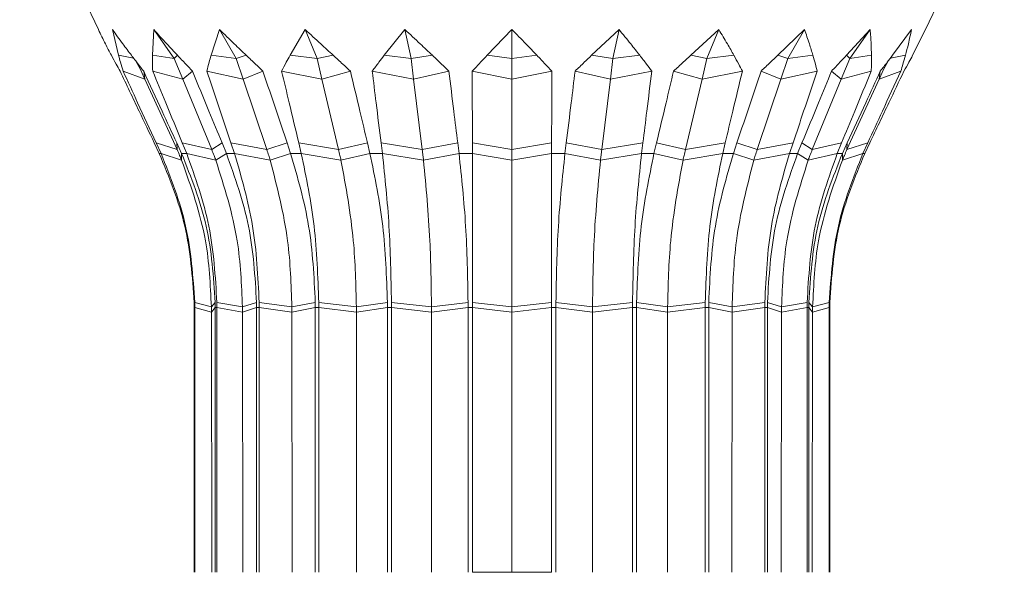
# Model space of a CAD drawing. Header units: millimetres. Extents: x -453 to 1924, y -67 to 428.
# Tile 50 of 88: x 486 to 541, y 173 to 204. Entities that reach past the tile are written whole.
import ezdxf

# ---------------------------------------------------------------- set-up
doc = ezdxf.new("R2010")
doc.units = ezdxf.units.MM

# ---------------------------------------------------------------- blocks, each defined once
blk = doc.blocks.new('Drawing View2')
at = {"color": 7, "linetype": 'Continuous', "lineweight": 18}
for p, q in [((600.096, -0.463), (604.47, -9.695)), ((650.445, -9.695), (654.819, -0.463)), ((605.59, -11.123), (605.253, -9.695)), ((607.48, -11.123), (607.55, -9.695)), ((607.55, -9.695), (608.688, -11.301)), ((610.732, -11.123), (611.203, -9.695)), ((611.203, -9.695), (612.132, -11.301)), ((615.124, -11.123), (615.964, -9.695)), ((615.964, -9.695), (616.621, -11.301)), ((620.356, -11.123), (621.508, -9.695)), ((621.508, -9.695), (621.848, -11.301)), ((626.072, -11.123), (627.457, -9.695)), ((627.457, -9.695), (627.457, -11.301)), ((631.882, -11.123), (633.407, -9.695)), ((633.407, -9.695), (633.067, -11.301)), ((637.391, -11.123), (638.951, -9.695)), ((638.951, -9.695), (638.294, -11.301)), ((642.223, -11.123), (643.712, -9.695)), ((643.712, -9.695), (642.782, -11.301)), ((646.049, -11.123), (647.365, -9.695)), ((647.365, -9.695), (646.227, -11.301)), ((648.608, -11.123), (649.661, -9.695)), ((649.725, -11.123), (650.445, -9.695)), ((606.43, -11.283), (605.59, -11.123)), ((606.55, -11.44), (606.783, -11.869)), ((608.688, -11.301), (607.48, -11.123)), ((608.688, -11.301), (608.866, -11.123)), ((608.688, -11.301), (609.159, -12.448)), ((612.132, -11.301), (610.732, -11.123)), ((612.132, -11.301), (612.692, -11.123)), ((612.132, -11.301), (612.517, -12.448)), ((616.621, -11.301), (615.124, -11.123)), ((616.621, -11.301), (617.523, -11.123)), ((616.621, -11.301), (616.893, -12.448)), ((621.848, -11.301), (620.356, -11.123)), ((621.848, -11.301), (623.032, -11.123)), ((621.848, -11.301), (621.989, -12.448)), ((627.457, -11.301), (626.072, -11.123)), ((627.457, -11.301), (628.843, -11.123)), ((627.457, -11.301), (627.457, -12.448)), ((633.067, -11.301), (631.882, -11.123)), ((633.067, -11.301), (632.926, -12.448)), ((633.067, -11.301), (634.559, -11.123)), ((638.294, -11.301), (637.391, -11.123)), ((638.294, -11.301), (638.022, -12.448)), ((638.294, -11.301), (639.791, -11.123)), ((642.782, -11.301), (642.223, -11.123)), ((642.782, -11.301), (642.398, -12.448)), ((642.782, -11.301), (644.183, -11.123)), ((646.227, -11.301), (645.756, -12.448)), ((646.227, -11.301), (646.049, -11.123)), ((646.227, -11.301), (647.434, -11.123)), ((648.132, -11.869), (648.365, -11.44)), ((648.485, -11.283), (649.325, -11.123)), ((607.048, -12.448), (605.845, -11.999)), ((606.783, -11.869), (607.048, -12.448)), ((607.048, -12.448), (606.987, -11.999)), ((609.159, -12.448), (607.489, -11.999)), ((609.159, -12.448), (609.695, -11.999)), ((612.517, -12.448), (610.494, -11.999)), ((612.517, -12.448), (613.613, -11.999)), ((616.893, -12.448), (614.655, -11.999)), ((616.893, -12.448), (618.476, -11.999)), ((621.989, -12.448), (619.689, -11.999)), ((621.989, -12.448), (623.95, -11.999)), ((627.457, -12.448), (625.252, -11.999)), ((627.457, -12.448), (629.663, -11.999)), ((632.926, -12.448), (630.965, -11.999)), ((632.926, -12.448), (635.226, -11.999)), ((638.022, -12.448), (636.439, -11.999)), ((638.022, -12.448), (640.26, -11.999)), ((642.398, -12.448), (641.301, -11.999)), ((642.398, -12.448), (644.421, -11.999)), ((645.756, -12.448), (645.22, -11.999)), ((645.756, -12.448), (647.426, -11.999)), ((648.132, -11.869), (647.867, -12.448)), ((647.867, -12.448), (647.928, -11.999)), ((647.867, -12.448), (649.07, -11.999)), ((607.048, -12.448), (608.84, -16.364)), ((609.159, -12.448), (610.766, -16.364)), ((612.517, -12.448), (613.829, -16.364)), ((616.893, -12.448), (617.82, -16.364)), ((621.989, -12.448), (622.469, -16.364)), ((627.457, -12.448), (627.457, -16.364)), ((632.926, -12.448), (632.446, -16.364)), ((638.022, -12.448), (637.094, -16.364)), ((642.398, -12.448), (641.086, -16.364)), ((645.756, -12.448), (644.149, -16.364)), ((647.867, -12.448), (646.075, -16.364)), ((607.574, -15.988), (607.855, -16.578)), ((607.952, -16.578), (607.681, -15.988)), ((608.84, -16.364), (607.681, -15.988)), ((608.822, -15.988), (609.094, -16.578)), ((608.84, -16.364), (608.822, -15.988)), ((609.379, -16.578), (609.135, -15.988)), ((610.766, -16.364), (609.135, -15.988)), ((610.766, -16.364), (611.34, -15.988)), ((611.34, -15.988), (611.583, -16.578)), ((612.038, -16.578), (611.839, -15.988)), ((613.829, -16.364), (611.839, -15.988)), ((613.829, -16.364), (614.956, -15.988)), ((614.956, -15.988), (615.155, -16.578)), ((615.747, -16.578), (615.606, -15.988)), ((617.82, -16.364), (615.606, -15.988)), ((617.82, -16.364), (619.425, -15.988)), ((619.425, -15.988), (619.565, -16.578)), ((620.255, -16.578), (620.182, -15.988)), ((622.469, -16.364), (620.182, -15.988)), ((622.469, -16.364), (624.441, -15.988)), ((624.441, -15.988), (624.513, -16.578)), ((625.253, -16.578), (625.253, -15.988)), ((627.457, -16.364), (625.253, -15.988)), ((627.457, -16.364), (629.662, -15.988)), ((629.662, -15.988), (629.662, -16.578)), ((630.401, -16.578), (630.474, -15.988)), ((632.446, -16.364), (630.474, -15.988)), ((632.446, -16.364), (634.733, -15.988)), ((634.733, -15.988), (634.66, -16.578)), ((635.349, -16.578), (635.49, -15.988)), ((637.094, -16.364), (635.49, -15.988)), ((637.094, -16.364), (639.308, -15.988)), ((639.308, -15.988), (639.168, -16.578)), ((639.76, -16.578), (639.958, -15.988)), ((641.086, -16.364), (639.958, -15.988)), ((641.086, -16.364), (643.076, -15.988)), ((643.076, -15.988), (642.877, -16.578)), ((643.331, -16.578), (643.575, -15.988)), ((644.149, -16.364), (643.575, -15.988)), ((644.149, -16.364), (645.779, -15.988)), ((645.779, -15.988), (645.536, -16.578)), ((645.821, -16.578), (646.093, -15.988)), ((646.075, -16.364), (646.093, -15.988)), ((646.075, -16.364), (647.234, -15.988)), ((647.234, -15.988), (646.962, -16.578)), ((647.06, -16.578), (647.341, -15.988)), ((607.855, -16.578), (607.952, -16.578)), ((609.096, -16.947), (607.952, -16.578)), ((609.094, -16.578), (609.379, -16.578)), ((609.096, -16.947), (609.094, -16.578)), ((610.995, -16.947), (609.379, -16.578)), ((610.995, -16.947), (611.583, -16.578)), ((611.583, -16.578), (612.038, -16.578)), ((614.016, -16.947), (612.038, -16.578)), ((614.016, -16.947), (615.155, -16.578)), ((615.155, -16.578), (615.747, -16.578)), ((617.953, -16.947), (615.747, -16.578)), ((617.953, -16.947), (619.565, -16.578)), ((619.565, -16.578), (620.255, -16.578)), ((622.538, -16.947), (620.255, -16.578)), ((622.538, -16.947), (624.513, -16.578)), ((624.513, -16.578), (625.253, -16.578)), ((627.457, -16.947), (625.253, -16.578)), ((627.457, -16.947), (629.662, -16.578)), ((629.662, -16.578), (630.401, -16.578)), ((632.377, -16.947), (630.401, -16.578)), ((632.377, -16.947), (634.66, -16.578)), ((634.66, -16.578), (635.349, -16.578)), ((636.962, -16.947), (635.349, -16.578)), ((636.962, -16.947), (639.168, -16.578)), ((639.168, -16.578), (639.76, -16.578)), ((640.899, -16.947), (639.76, -16.578)), ((640.899, -16.947), (642.877, -16.578)), ((642.877, -16.578), (643.331, -16.578)), ((643.92, -16.947), (643.331, -16.578)), ((643.92, -16.947), (645.536, -16.578)), ((645.536, -16.578), (645.821, -16.578)), ((645.818, -16.947), (645.821, -16.578)), ((645.818, -16.947), (646.962, -16.578)), ((646.962, -16.578), (647.06, -16.578)), ((609.795, -25.142), (609.826, -25.142)), ((609.795, -25.142), (609.795, -39.85)), ((610.747, -25.101), (609.824, -24.851)), ((610.748, -25.387), (609.826, -25.142)), ((609.826, -39.85), (609.826, -25.142)), ((610.747, -25.101), (610.965, -24.851)), ((610.747, -25.101), (610.748, -25.387)), ((610.748, -25.387), (610.967, -25.142)), ((610.967, -25.142), (610.966, -39.85)), ((610.967, -25.142), (611.059, -25.142)), ((612.475, -25.101), (611.057, -24.851)), ((612.476, -25.387), (611.059, -25.142)), ((611.06, -39.85), (611.059, -25.142)), ((612.475, -25.101), (613.262, -24.851)), ((612.475, -25.101), (612.476, -25.387)), ((612.476, -25.387), (613.263, -25.142)), ((613.263, -25.142), (613.262, -39.85)), ((613.263, -25.142), (613.409, -25.142)), ((615.225, -25.101), (613.408, -24.851)), ((615.225, -25.387), (613.409, -25.142)), ((613.41, -39.85), (613.409, -25.142)), ((615.225, -25.101), (616.525, -24.851)), ((615.225, -25.101), (615.225, -25.387)), ((615.225, -25.387), (616.527, -25.142)), ((616.527, -25.142), (616.525, -39.85)), ((616.527, -25.142), (616.717, -25.142)), ((618.808, -25.101), (616.716, -24.851)), ((618.808, -25.387), (616.717, -25.142)), ((616.719, -39.85), (616.717, -25.142)), ((618.808, -25.101), (620.534, -24.851)), ((618.808, -25.101), (618.808, -25.387)), ((618.808, -25.387), (620.535, -25.142)), ((620.535, -25.142), (620.533, -39.85)), ((620.535, -25.142), (620.757, -25.142)), ((622.98, -25.101), (620.756, -24.851)), ((622.98, -25.387), (620.757, -25.142)), ((620.758, -39.85), (620.757, -25.142)), ((622.98, -25.101), (625.015, -24.851)), ((622.98, -25.101), (622.98, -25.387)), ((622.98, -25.387), (625.015, -25.142)), ((625.015, -25.142), (625.013, -39.85)), ((625.015, -25.142), (625.253, -25.142)), ((627.457, -25.101), (625.253, -24.851)), ((627.457, -25.387), (625.253, -25.142)), ((625.255, -39.85), (625.253, -25.142)), ((627.457, -25.101), (629.662, -24.851)), ((627.457, -25.101), (627.457, -25.387)), ((627.457, -25.387), (629.662, -25.142)), ((629.662, -25.142), (629.66, -39.85)), ((629.662, -25.142), (629.899, -25.142)), ((629.901, -39.85), (629.899, -25.142)), ((631.935, -25.387), (629.899, -25.142)), ((631.935, -25.101), (629.9, -24.851)), ((631.935, -25.101), (634.159, -24.851)), ((631.935, -25.101), (631.935, -25.387)), ((631.935, -25.387), (634.158, -25.142)), ((634.158, -25.142), (634.156, -39.85)), ((634.158, -25.142), (634.38, -25.142)), ((634.381, -39.85), (634.38, -25.142)), ((636.107, -25.387), (634.38, -25.142)), ((636.107, -25.101), (634.381, -24.851)), ((636.107, -25.101), (638.199, -24.851)), ((636.107, -25.101), (636.107, -25.387)), ((636.107, -25.387), (638.198, -25.142)), ((638.198, -25.142), (638.196, -39.85)), ((638.198, -25.142), (638.388, -25.142)), ((638.39, -39.85), (638.388, -25.142)), ((639.69, -25.387), (638.388, -25.142)), ((639.69, -25.101), (638.389, -24.851)), ((639.69, -25.101), (641.507, -24.851)), ((639.69, -25.101), (639.69, -25.387)), ((639.69, -25.387), (641.506, -25.142)), ((641.506, -25.142), (641.504, -39.85)), ((641.506, -25.142), (641.651, -25.142)), ((641.653, -39.85), (641.651, -25.142)), ((642.439, -25.387), (641.651, -25.142)), ((642.439, -25.101), (641.653, -24.851)), ((642.439, -25.101), (643.858, -24.851)), ((642.439, -25.101), (642.439, -25.387)), ((642.439, -25.387), (643.856, -25.142)), ((643.856, -25.142), (643.855, -39.85)), ((643.856, -25.142), (643.948, -25.142)), ((643.948, -39.85), (643.948, -25.142)), ((644.167, -25.387), (643.948, -25.142)), ((644.168, -25.101), (643.95, -24.851)), ((644.168, -25.101), (644.167, -25.387)), ((644.167, -25.387), (645.089, -25.142)), ((644.168, -25.101), (645.091, -24.851)), ((645.089, -25.142), (645.088, -39.85)), ((645.089, -25.142), (645.12, -25.142)), ((645.12, -39.85), (645.12, -25.142)), ((610.748, -25.387), (610.775, -39.85)), ((612.476, -25.387), (612.501, -39.85)), ((615.225, -25.387), (615.245, -39.85)), ((618.808, -25.387), (618.822, -39.85)), ((622.98, -25.387), (622.987, -39.85)), ((627.457, -25.387), (627.457, -39.85)), ((631.935, -25.387), (631.927, -39.85)), ((636.107, -25.387), (636.093, -39.85)), ((639.69, -25.387), (639.669, -39.85)), ((642.439, -25.387), (642.414, -39.85)), ((644.167, -25.387), (644.139, -39.85)), ((627.457, -39.85), (625.255, -39.85)), ((629.66, -39.85), (627.457, -39.85))]:
    blk.add_line(p, q, dxfattribs=at)
for points, knots in [([(604.47, -9.695), (604.597, -9.958), (604.826, -10.432), (605.077, -10.91), (605.19, -11.123)], [0, 0, 0, 0, 0.552665, 1, 1, 1, 1]), ([(605.253, -9.695), (605.443, -9.958), (605.785, -10.432), (606.146, -10.91), (606.307, -11.123)], [0, 0, 0, 0, 0.552665, 1, 1, 1, 1]), ([(607.55, -9.695), (607.789, -9.958), (608.222, -10.432), (608.667, -10.91), (608.866, -11.123)], [0, 0, 0, 0, 0.552665, 1, 1, 1, 1]), ([(611.203, -9.695), (611.476, -9.958), (611.969, -10.432), (612.468, -10.91), (612.692, -11.123)], [0, 0, 0, 0, 0.552665, 1, 1, 1, 1]), ([(615.964, -9.695), (616.251, -9.958), (616.772, -10.432), (617.291, -10.91), (617.523, -11.123)], [0, 0, 0, 0, 0.552665, 1, 1, 1, 1]), ([(621.508, -9.695), (621.791, -9.958), (622.303, -10.432), (622.807, -10.91), (623.032, -11.123)], [0, 0, 0, 0, 0.552665, 1, 1, 1, 1]), ([(627.457, -9.695), (627.716, -9.958), (628.185, -10.432), (628.64, -10.91), (628.843, -11.123)], [0, 0, 0, 0, 0.552665, 1, 1, 1, 1]), ([(633.407, -9.695), (633.624, -9.958), (634.018, -10.432), (634.392, -10.91), (634.559, -11.123)], [0, 0, 0, 0, 0.552665, 1, 1, 1, 1]), ([(638.951, -9.695), (639.112, -9.958), (639.404, -10.432), (639.671, -10.91), (639.791, -11.123)], [0, 0, 0, 0, 0.5526646, 1, 1, 1, 1]), ([(643.712, -9.695), (643.806, -9.958), (643.975, -10.432), (644.118, -10.91), (644.183, -11.123)], [0, 0, 0, 0, 0.552665, 1, 1, 1, 1]), ([(647.365, -9.695), (647.385, -9.958), (647.421, -10.432), (647.43, -10.91), (647.434, -11.123)], [0, 0, 0, 0, 0.552665, 1, 1, 1, 1]), ([(649.661, -9.695), (649.606, -9.958), (649.506, -10.432), (649.381, -10.91), (649.325, -11.123)], [0, 0, 0, 0, 0.552665, 1, 1, 1, 1]), ([(605.19, -11.123), (605.278, -11.287), (605.435, -11.579), (605.601, -11.871), (605.673, -11.999)], [0, 0, 0, 0, 0.5600028, 1, 1, 1, 1]), ([(605.845, -11.999), (605.795, -11.836), (605.706, -11.544), (605.625, -11.252), (605.59, -11.123)], [0, 0, 0, 0, 0.559996, 1, 1, 1, 1]), ([(606.307, -11.123), (606.432, -11.287), (606.656, -11.579), (606.885, -11.871), (606.987, -11.999)], [0, 0, 0, 0, 0.5600028, 1, 1, 1, 1]), ([(607.489, -11.999), (607.485, -11.836), (607.478, -11.544), (607.48, -11.252), (607.48, -11.123)], [0, 0, 0, 0, 0.559996, 1, 1, 1, 1]), ([(608.866, -11.123), (609.019, -11.287), (609.294, -11.579), (609.572, -11.871), (609.695, -11.999)], [0, 0, 0, 0, 0.560003, 1, 1, 1, 1]), ([(610.494, -11.999), (610.536, -11.836), (610.611, -11.544), (610.695, -11.252), (610.732, -11.123)], [0, 0, 0, 0, 0.559996, 1, 1, 1, 1]), ([(612.692, -11.123), (612.863, -11.287), (613.169, -11.579), (613.478, -11.871), (613.613, -11.999)], [0, 0, 0, 0, 0.560003, 1, 1, 1, 1]), ([(614.655, -11.999), (614.74, -11.836), (614.893, -11.544), (615.053, -11.252), (615.124, -11.123)], [0, 0, 0, 0, 0.559996, 1, 1, 1, 1]), ([(617.523, -11.123), (617.701, -11.287), (618.019, -11.579), (618.336, -11.871), (618.476, -11.999)], [0, 0, 0, 0, 0.560003, 1, 1, 1, 1]), ([(619.689, -11.999), (619.811, -11.836), (620.031, -11.544), (620.257, -11.252), (620.356, -11.123)], [0, 0, 0, 0, 0.559996, 1, 1, 1, 1]), ([(623.032, -11.123), (623.204, -11.287), (623.511, -11.579), (623.816, -11.871), (623.95, -11.999)], [0, 0, 0, 0, 0.560003, 1, 1, 1, 1]), ([(625.252, -11.999), (625.403, -11.836), (625.675, -11.544), (625.951, -11.252), (626.072, -11.123)], [0, 0, 0, 0, 0.559996, 1, 1, 1, 1]), ([(628.843, -11.123), (628.997, -11.287), (629.273, -11.579), (629.544, -11.871), (629.663, -11.999)], [0, 0, 0, 0, 0.560003, 1, 1, 1, 1]), ([(630.965, -11.999), (631.136, -11.836), (631.44, -11.544), (631.747, -11.252), (631.882, -11.123)], [0, 0, 0, 0, 0.559996, 1, 1, 1, 1]), ([(634.559, -11.123), (634.685, -11.287), (634.911, -11.579), (635.13, -11.871), (635.226, -11.999)], [0, 0, 0, 0, 0.560003, 1, 1, 1, 1]), ([(636.439, -11.999), (636.617, -11.836), (636.934, -11.544), (637.252, -11.252), (637.391, -11.123)], [0, 0, 0, 0, 0.559996, 1, 1, 1, 1]), ([(639.791, -11.123), (639.881, -11.287), (640.041, -11.579), (640.193, -11.871), (640.26, -11.999)], [0, 0, 0, 0, 0.560003, 1, 1, 1, 1]), ([(641.301, -11.999), (641.474, -11.836), (641.782, -11.544), (642.089, -11.252), (642.223, -11.123)], [0, 0, 0, 0, 0.559996, 1, 1, 1, 1]), ([(644.183, -11.123), (644.229, -11.287), (644.313, -11.579), (644.388, -11.871), (644.421, -11.999)], [0, 0, 0, 0, 0.560003, 1, 1, 1, 1]), ([(645.22, -11.999), (645.376, -11.836), (645.654, -11.544), (645.928, -11.252), (646.049, -11.123)], [0, 0, 0, 0, 0.559996, 1, 1, 1, 1]), ([(647.434, -11.123), (647.435, -11.287), (647.437, -11.579), (647.429, -11.871), (647.426, -11.999)], [0, 0, 0, 0, 0.560003, 1, 1, 1, 1]), ([(647.928, -11.999), (648.057, -11.836), (648.286, -11.544), (648.509, -11.252), (648.608, -11.123)], [0, 0, 0, 0, 0.559996, 1, 1, 1, 1]), ([(649.325, -11.123), (649.28, -11.287), (649.199, -11.579), (649.109, -11.871), (649.07, -11.999)], [0, 0, 0, 0, 0.560003, 1, 1, 1, 1]), ([(649.241, -11.999), (649.334, -11.836), (649.499, -11.544), (649.656, -11.252), (649.725, -11.123)], [0, 0, 0, 0, 0.5599959, 1, 1, 1, 1]), ([(605.673, -11.999), (606.028, -12.744), (606.661, -14.073), (607.295, -15.403), (607.574, -15.988)], [0, 0, 0, 0, 0.56, 1, 1, 1, 1]), ([(607.681, -15.988), (607.338, -15.243), (606.726, -13.914), (606.114, -12.584), (605.845, -11.999)], [0, 0, 0, 0, 0.56, 1, 1, 1, 1]), ([(606.987, -11.999), (607.329, -12.744), (607.941, -14.073), (608.553, -15.403), (608.822, -15.988)], [0, 0, 0, 0, 0.56, 1, 1, 1, 1]), ([(609.135, -15.988), (608.828, -15.243), (608.279, -13.914), (607.73, -12.584), (607.489, -11.999)], [0, 0, 0, 0, 0.56, 1, 1, 1, 1]), ([(609.695, -11.999), (610.002, -12.744), (610.55, -14.073), (611.099, -15.403), (611.34, -15.988)], [0, 0, 0, 0, 0.56, 1, 1, 1, 1]), ([(611.839, -15.988), (611.588, -15.243), (611.14, -13.914), (610.691, -12.584), (610.494, -11.999)], [0, 0, 0, 0, 0.56, 1, 1, 1, 1]), ([(613.613, -11.999), (613.864, -12.744), (614.311, -14.073), (614.759, -15.403), (614.956, -15.988)], [0, 0, 0, 0, 0.56, 1, 1, 1, 1]), ([(615.606, -15.988), (615.429, -15.243), (615.112, -13.914), (614.795, -12.584), (614.655, -11.999)], [0, 0, 0, 0, 0.56, 1, 1, 1, 1]), ([(618.476, -11.999), (618.653, -12.744), (618.969, -14.073), (619.285, -15.403), (619.425, -15.988)], [0, 0, 0, 0, 0.56, 1, 1, 1, 1]), ([(620.182, -15.988), (620.09, -15.243), (619.926, -13.914), (619.761, -12.584), (619.689, -11.999)], [0, 0, 0, 0, 0.56, 1, 1, 1, 1]), ([(623.95, -11.999), (624.041, -12.744), (624.205, -14.073), (624.368, -15.403), (624.441, -15.988)], [0, 0, 0, 0, 0.56, 1, 1, 1, 1]), ([(625.253, -15.988), (625.253, -15.243), (625.253, -13.914), (625.252, -12.584), (625.252, -11.999)], [0, 0, 0, 0, 0.56, 1, 1, 1, 1]), ([(629.663, -11.999), (629.663, -12.744), (629.662, -14.073), (629.662, -15.403), (629.662, -15.988)], [0, 0, 0, 0, 0.56, 1, 1, 1, 1]), ([(630.474, -15.988), (630.566, -15.243), (630.73, -13.914), (630.893, -12.584), (630.965, -11.999)], [0, 0, 0, 0, 0.56, 1, 1, 1, 1]), ([(635.226, -11.999), (635.134, -12.744), (634.969, -14.073), (634.805, -15.403), (634.733, -15.988)], [0, 0, 0, 0, 0.56, 1, 1, 1, 1]), ([(635.49, -15.988), (635.667, -15.243), (635.984, -13.914), (636.3, -12.584), (636.439, -11.999)], [0, 0, 0, 0, 0.56, 1, 1, 1, 1]), ([(640.26, -11.999), (640.082, -12.744), (639.765, -14.073), (639.448, -15.403), (639.308, -15.988)], [0, 0, 0, 0, 0.56, 1, 1, 1, 1]), ([(639.958, -15.988), (640.209, -15.243), (640.657, -13.914), (641.105, -12.584), (641.301, -11.999)], [0, 0, 0, 0, 0.56, 1, 1, 1, 1]), ([(644.421, -11.999), (644.17, -12.744), (643.721, -14.073), (643.273, -15.403), (643.076, -15.988)], [0, 0, 0, 0, 0.56, 1, 1, 1, 1]), ([(643.575, -15.988), (643.882, -15.243), (644.431, -13.914), (644.979, -12.584), (645.22, -11.999)], [0, 0, 0, 0, 0.56, 1, 1, 1, 1]), ([(647.426, -11.999), (647.118, -12.744), (646.57, -14.073), (646.021, -15.403), (645.779, -15.988)], [0, 0, 0, 0, 0.56, 1, 1, 1, 1]), ([(646.093, -15.988), (646.436, -15.243), (647.048, -13.914), (647.659, -12.584), (647.928, -11.999)], [0, 0, 0, 0, 0.56, 1, 1, 1, 1]), ([(649.07, -11.999), (648.727, -12.744), (648.116, -14.073), (647.503, -15.403), (647.234, -15.988)], [0, 0, 0, 0, 0.56, 1, 1, 1, 1]), ([(647.341, -15.988), (647.696, -15.243), (648.33, -13.914), (648.963, -12.584), (649.241, -11.999)], [0, 0, 0, 0, 0.56, 1, 1, 1, 1]), ([(608.84, -16.364), (608.889, -16.472), (608.977, -16.665), (609.06, -16.861), (609.096, -16.947)], [0, 0, 0, 0, 0.559999, 1, 1, 1, 1]), ([(610.766, -16.364), (610.809, -16.472), (610.888, -16.665), (610.962, -16.861), (610.995, -16.947)], [0, 0, 0, 0, 0.559999, 1, 1, 1, 1]), ([(613.829, -16.364), (613.864, -16.472), (613.929, -16.665), (613.989, -16.861), (614.016, -16.947)], [0, 0, 0, 0, 0.559999, 1, 1, 1, 1]), ([(617.82, -16.364), (617.846, -16.472), (617.891, -16.665), (617.934, -16.861), (617.953, -16.947)], [0, 0, 0, 0, 0.559999, 1, 1, 1, 1]), ([(622.469, -16.364), (622.482, -16.472), (622.505, -16.665), (622.528, -16.861), (622.538, -16.947)], [0, 0, 0, 0, 0.559999, 1, 1, 1, 1]), ([(627.457, -16.364), (627.457, -16.472), (627.457, -16.665), (627.457, -16.861), (627.457, -16.947)], [0, 0, 0, 0, 0.559999, 1, 1, 1, 1]), ([(632.446, -16.364), (632.433, -16.472), (632.409, -16.665), (632.387, -16.861), (632.377, -16.947)], [0, 0, 0, 0, 0.559999, 1, 1, 1, 1]), ([(637.094, -16.364), (637.069, -16.472), (637.024, -16.665), (636.981, -16.861), (636.962, -16.947)], [0, 0, 0, 0, 0.559999, 1, 1, 1, 1]), ([(641.086, -16.364), (641.05, -16.472), (640.986, -16.665), (640.925, -16.861), (640.899, -16.947)], [0, 0, 0, 0, 0.559999, 1, 1, 1, 1]), ([(644.149, -16.364), (644.105, -16.472), (644.027, -16.665), (643.952, -16.861), (643.92, -16.947)], [0, 0, 0, 0, 0.559999, 1, 1, 1, 1]), ([(646.075, -16.364), (646.026, -16.472), (645.938, -16.665), (645.855, -16.861), (645.818, -16.947)], [0, 0, 0, 0, 0.559999, 1, 1, 1, 1]), ([(607.855, -16.578), (608.401, -17.904), (609.494, -20.557), (609.693, -23.419), (609.793, -24.851)], [0, 0, 0, 0, 0.499992, 1, 1, 1, 1]), ([(609.824, -24.851), (609.728, -23.419), (609.535, -20.557), (608.48, -17.904), (607.952, -16.578)], [0, 0, 0, 0, 0.500008, 1, 1, 1, 1]), ([(609.094, -16.578), (609.621, -17.904), (610.677, -20.557), (610.869, -23.419), (610.965, -24.851)], [0, 0, 0, 0, 0.499992, 1, 1, 1, 1]), ([(609.096, -16.947), (609.622, -18.424), (610.562, -21.063), (610.69, -23.867), (610.747, -25.101)], [0, 0, 0, 0, 0.559793, 1, 1, 1, 1]), ([(611.057, -24.851), (610.971, -23.419), (610.798, -20.557), (609.852, -17.904), (609.379, -16.578)], [0, 0, 0, 0, 0.500008, 1, 1, 1, 1]), ([(610.995, -16.947), (611.467, -18.424), (612.309, -21.063), (612.425, -23.867), (612.475, -25.101)], [0, 0, 0, 0, 0.559793, 1, 1, 1, 1]), ([(611.583, -16.578), (612.057, -17.904), (613.003, -20.557), (613.175, -23.419), (613.262, -24.851)], [0, 0, 0, 0, 0.499992, 1, 1, 1, 1]), ([(613.408, -24.851), (613.337, -23.419), (613.196, -20.557), (612.424, -17.904), (612.038, -16.578)], [0, 0, 0, 0, 0.500008, 1, 1, 1, 1]), ([(614.016, -16.947), (614.401, -18.424), (615.089, -21.063), (615.183, -23.867), (615.225, -25.101)], [0, 0, 0, 0, 0.559793, 1, 1, 1, 1]), ([(615.155, -16.578), (615.542, -17.904), (616.314, -20.557), (616.455, -23.419), (616.525, -24.851)], [0, 0, 0, 0, 0.499992, 1, 1, 1, 1]), ([(616.716, -24.851), (616.666, -23.419), (616.566, -20.557), (616.02, -17.904), (615.747, -16.578)], [0, 0, 0, 0, 0.500008, 1, 1, 1, 1]), ([(617.953, -16.947), (618.225, -18.424), (618.712, -21.063), (618.778, -23.867), (618.808, -25.101)], [0, 0, 0, 0, 0.559793, 1, 1, 1, 1]), ([(619.565, -16.578), (619.839, -17.904), (620.385, -20.557), (620.484, -23.419), (620.534, -24.851)], [0, 0, 0, 0, 0.499992, 1, 1, 1, 1]), ([(620.756, -24.851), (620.73, -23.419), (620.679, -20.557), (620.396, -17.904), (620.255, -16.578)], [0, 0, 0, 0, 0.500008, 1, 1, 1, 1]), ([(622.538, -16.947), (622.678, -18.424), (622.93, -21.063), (622.965, -23.867), (622.98, -25.101)], [0, 0, 0, 0, 0.559793, 1, 1, 1, 1]), ([(624.513, -16.578), (624.655, -17.904), (624.938, -20.557), (624.989, -23.419), (625.015, -24.851)], [0, 0, 0, 0, 0.499992, 1, 1, 1, 1]), ([(625.253, -24.851), (625.253, -23.419), (625.253, -20.557), (625.253, -17.904), (625.253, -16.578)], [0, 0, 0, 0, 0.500008, 1, 1, 1, 1]), ([(627.457, -16.947), (627.457, -18.424), (627.457, -21.063), (627.457, -23.867), (627.457, -25.101)], [0, 0, 0, 0, 0.559793, 1, 1, 1, 1]), ([(629.662, -16.578), (629.662, -17.904), (629.662, -20.557), (629.662, -23.419), (629.662, -24.851)], [0, 0, 0, 0, 0.499992, 1, 1, 1, 1]), ([(629.9, -24.851), (629.926, -23.419), (629.977, -20.557), (630.26, -17.904), (630.401, -16.578)], [0, 0, 0, 0, 0.500008, 1, 1, 1, 1]), ([(632.377, -16.947), (632.236, -18.424), (631.985, -21.063), (631.95, -23.867), (631.935, -25.101)], [0, 0, 0, 0, 0.559793, 1, 1, 1, 1]), ([(634.66, -16.578), (634.519, -17.904), (634.236, -20.557), (634.185, -23.419), (634.159, -24.851)], [0, 0, 0, 0, 0.499992, 1, 1, 1, 1]), ([(634.381, -24.851), (634.43, -23.419), (634.53, -20.557), (635.076, -17.904), (635.349, -16.578)], [0, 0, 0, 0, 0.500008, 1, 1, 1, 1]), ([(636.962, -16.947), (636.69, -18.424), (636.203, -21.063), (636.137, -23.867), (636.107, -25.101)], [0, 0, 0, 0, 0.559793, 1, 1, 1, 1]), ([(639.168, -16.578), (638.895, -17.904), (638.348, -20.557), (638.249, -23.419), (638.199, -24.851)], [0, 0, 0, 0, 0.499992, 1, 1, 1, 1]), ([(638.389, -24.851), (638.46, -23.419), (638.601, -20.557), (639.373, -17.904), (639.76, -16.578)], [0, 0, 0, 0, 0.500008, 1, 1, 1, 1]), ([(640.899, -16.947), (640.514, -18.424), (639.826, -21.063), (639.732, -23.867), (639.69, -25.101)], [0, 0, 0, 0, 0.559793, 1, 1, 1, 1]), ([(642.877, -16.578), (642.491, -17.904), (641.718, -20.557), (641.577, -23.419), (641.507, -24.851)], [0, 0, 0, 0, 0.499992, 1, 1, 1, 1]), ([(641.653, -24.851), (641.739, -23.419), (641.912, -20.557), (642.858, -17.904), (643.331, -16.578)], [0, 0, 0, 0, 0.500008, 1, 1, 1, 1]), ([(643.92, -16.947), (643.448, -18.424), (642.606, -21.063), (642.49, -23.867), (642.439, -25.101)], [0, 0, 0, 0, 0.559793, 1, 1, 1, 1]), ([(645.536, -16.578), (645.063, -17.904), (644.116, -20.557), (643.944, -23.419), (643.858, -24.851)], [0, 0, 0, 0, 0.499992, 1, 1, 1, 1]), ([(643.95, -24.851), (644.046, -23.419), (644.238, -20.557), (645.294, -17.904), (645.821, -16.578)], [0, 0, 0, 0, 0.500008, 1, 1, 1, 1]), ([(645.818, -16.947), (645.293, -18.424), (644.353, -21.063), (644.224, -23.867), (644.168, -25.101)], [0, 0, 0, 0, 0.559793, 1, 1, 1, 1]), ([(646.962, -16.578), (646.435, -17.904), (645.379, -20.557), (645.187, -23.419), (645.091, -24.851)], [0, 0, 0, 0, 0.499992, 1, 1, 1, 1]), ([(645.122, -24.851), (645.222, -23.419), (645.421, -20.557), (646.513, -17.904), (647.06, -16.578)], [0, 0, 0, 0, 0.500008, 1, 1, 1, 1]), ([(609.793, -24.851), (609.793, -24.905), (609.795, -25.002), (609.795, -25.099), (609.795, -25.142)], [0, 0, 0, 0, 0.560037, 1, 1, 1, 1]), ([(609.826, -25.142), (609.826, -25.087), (609.826, -24.99), (609.825, -24.893), (609.824, -24.851)], [0, 0, 0, 0, 0.559963, 1, 1, 1, 1]), ([(610.965, -24.851), (610.966, -24.905), (610.967, -25.002), (610.967, -25.099), (610.967, -25.142)], [0, 0, 0, 0, 0.560037, 1, 1, 1, 1]), ([(611.059, -25.142), (611.059, -25.087), (611.059, -24.99), (611.058, -24.893), (611.057, -24.851)], [0, 0, 0, 0, 0.559963, 1, 1, 1, 1]), ([(613.262, -24.851), (613.262, -24.905), (613.263, -25.002), (613.263, -25.099), (613.263, -25.142)], [0, 0, 0, 0, 0.560037, 1, 1, 1, 1]), ([(613.409, -25.142), (613.409, -25.087), (613.409, -24.99), (613.408, -24.893), (613.408, -24.851)], [0, 0, 0, 0, 0.559963, 1, 1, 1, 1]), ([(616.525, -24.851), (616.526, -24.905), (616.527, -25.002), (616.527, -25.099), (616.527, -25.142)], [0, 0, 0, 0, 0.560037, 1, 1, 1, 1]), ([(616.717, -25.142), (616.717, -25.087), (616.717, -24.99), (616.716, -24.893), (616.716, -24.851)], [0, 0, 0, 0, 0.559963, 1, 1, 1, 1]), ([(620.534, -24.851), (620.535, -24.905), (620.535, -25.002), (620.535, -25.099), (620.535, -25.142)], [0, 0, 0, 0, 0.560037, 1, 1, 1, 1]), ([(620.757, -25.142), (620.757, -25.087), (620.757, -24.99), (620.756, -24.893), (620.756, -24.851)], [0, 0, 0, 0, 0.559963, 1, 1, 1, 1]), ([(625.015, -24.851), (625.015, -24.905), (625.015, -25.002), (625.015, -25.099), (625.015, -25.142)], [0, 0, 0, 0, 0.560037, 1, 1, 1, 1]), ([(625.253, -25.142), (625.253, -25.087), (625.253, -24.99), (625.253, -24.893), (625.253, -24.851)], [0, 0, 0, 0, 0.559963, 1, 1, 1, 1]), ([(629.662, -24.851), (629.662, -24.905), (629.662, -25.002), (629.662, -25.099), (629.662, -25.142)], [0, 0, 0, 0, 0.560037, 1, 1, 1, 1]), ([(629.899, -25.142), (629.9, -25.087), (629.9, -24.99), (629.9, -24.893), (629.9, -24.851)], [0, 0, 0, 0, 0.559963, 1, 1, 1, 1]), ([(634.159, -24.851), (634.159, -24.905), (634.158, -25.002), (634.158, -25.099), (634.158, -25.142)], [0, 0, 0, 0, 0.560037, 1, 1, 1, 1]), ([(634.38, -25.142), (634.38, -25.087), (634.38, -24.99), (634.38, -24.893), (634.381, -24.851)], [0, 0, 0, 0, 0.559963, 1, 1, 1, 1]), ([(638.199, -24.851), (638.199, -24.905), (638.198, -25.002), (638.198, -25.099), (638.198, -25.142)], [0, 0, 0, 0, 0.560037, 1, 1, 1, 1]), ([(638.388, -25.142), (638.388, -25.087), (638.388, -24.99), (638.389, -24.893), (638.389, -24.851)], [0, 0, 0, 0, 0.559963, 1, 1, 1, 1]), ([(641.507, -24.851), (641.507, -24.905), (641.506, -25.002), (641.506, -25.099), (641.506, -25.142)], [0, 0, 0, 0, 0.560037, 1, 1, 1, 1]), ([(641.651, -25.142), (641.652, -25.087), (641.652, -24.99), (641.653, -24.893), (641.653, -24.851)], [0, 0, 0, 0, 0.559963, 1, 1, 1, 1]), ([(643.858, -24.851), (643.857, -24.905), (643.856, -25.002), (643.856, -25.099), (643.856, -25.142)], [0, 0, 0, 0, 0.560037, 1, 1, 1, 1]), ([(643.948, -25.142), (643.948, -25.087), (643.948, -24.99), (643.949, -24.893), (643.95, -24.851)], [0, 0, 0, 0, 0.559963, 1, 1, 1, 1]), ([(645.091, -24.851), (645.09, -24.905), (645.089, -25.002), (645.089, -25.099), (645.089, -25.142)], [0, 0, 0, 0, 0.560037, 1, 1, 1, 1]), ([(645.12, -25.142), (645.12, -25.087), (645.12, -24.99), (645.122, -24.893), (645.122, -24.851)], [0, 0, 0, 0, 0.559963, 1, 1, 1, 1])]:
    blk.add_open_spline(points, degree=3, knots=knots, dxfattribs=at)

msp = doc.modelspace()

# ---------------------------------------------------------------- block references
at = {"color": 7, "linetype": 'Continuous', "lineweight": 18}
msp.add_blockref('Drawing View2', (-113.748, 212.958), dxfattribs=at)

doc.saveas('drawing.dxf')
